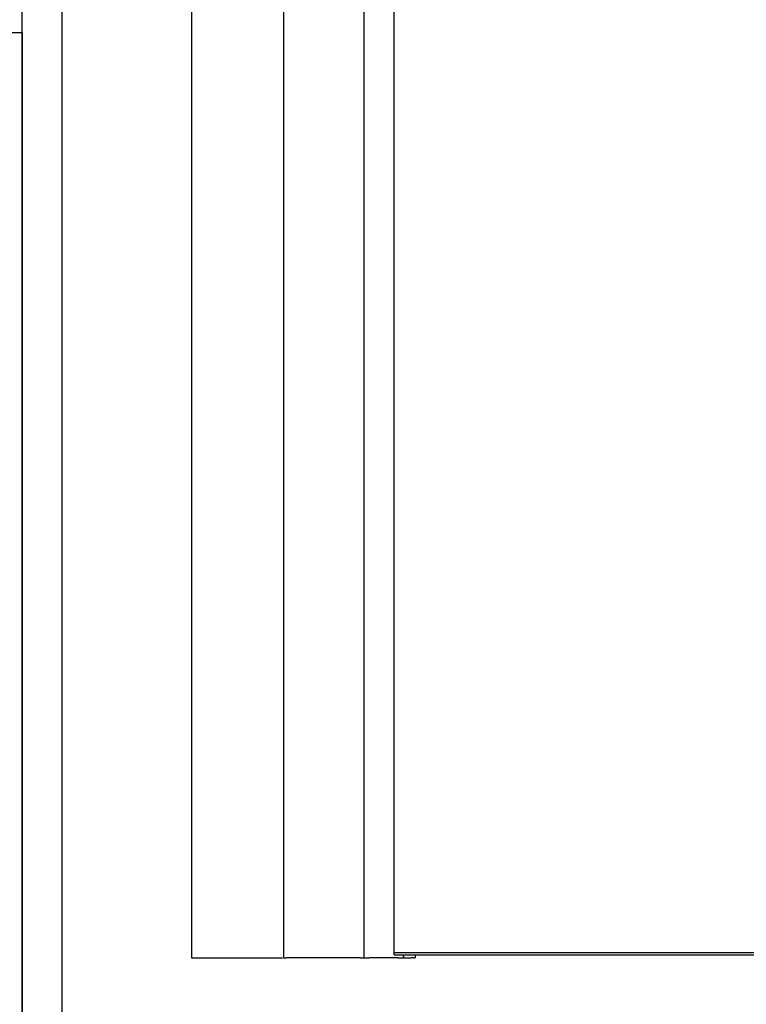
# Model space of a CAD drawing. Header units: millimetres. Extents: x -6500 to 4200, y 0 to 5940.
# Tile 133 of 157: x -2 to 724, y 3228 to 4213. Entities that reach past the tile are written whole.
import ezdxf

# ---------------------------------------------------------------- set-up
doc = ezdxf.new("R2010")
doc.units = ezdxf.units.MM
doc.layers.add('152', color=250, linetype='Continuous')
doc.layers.add('256', color=250, linetype='Continuous')

msp = doc.modelspace()

# ---------------------------------------------------------------- linework, layer by layer
at = {"layer": '152', "linetype": 'Continuous', "lineweight": -3}
for p, q in [((169.27, 5514.76), (169.27, 3274.76)), ((261.27, 5420.76), (261.27, 3274.76)), ((341.77, 5340.26), (341.77, 3274.76)), ((372.27, 3279.76), (372.27, 5307.76)), ((372.27, 3277.76), (372.27, 3279.76)), ((1340.27, 3279.76), (372.27, 3279.76)), ((169.27, 3274.76), (260.53, 3274.76)), ((338.52, 3274.76), (264.52, 3274.76)), ((376.02, 3274.76), (347.02, 3274.76)), ((372.27, 3277.76), (1340.27, 3277.76)), ((381.27, 3277.77), (381.27, 3274.76)), ((381.37, 3274.76), (381.79, 3274.76)), ((381.79, 3274.76), (389.1, 3274.76)), ((390.01, 3274.76), (389.1, 3274.76)), ((391.7, 3274.76), (390.01, 3274.76)), ((391.7, 3274.76), (393.27, 3274.76)), ((393.27, 3277.78), (393.27, 3274.76))]:
    msp.add_line(p, q, dxfattribs=at)
for points, degree in [([(261.27, 3274.76), (264.52, 3274.76)], 1), ([(341.77, 3274.76), (347.02, 3274.76)], 1), ([(381.37, 3277.77), (381.37, 3276.77), (381.37, 3275.76), (381.37, 3274.76)], 3)]:
    msp.add_open_spline(points, degree=degree, dxfattribs=at)
for points, weights in [([(338.52, 3274.76), (341.77, 3274.76), (341.77, 3274.76)], [1, 0.707490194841, 0.99923417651]), ([(376.02, 3274.76), (381.26, 3274.76), (381.27, 3274.76)], [1, 0.707404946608, 0.999404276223])]:
    msp.add_rational_spline(points, weights, degree=2, dxfattribs=at)
at = {"layer": '256', "linetype": 'Continuous', "lineweight": -3}
for p, q in [((0, 0), (0, 5940)), ((40, 40), (40, 5900)), ((-6500, 4200), (0, 4200)), ((0, 4200), (0, 0))]:
    msp.add_line(p, q, dxfattribs=at)

doc.saveas('drawing.dxf')
